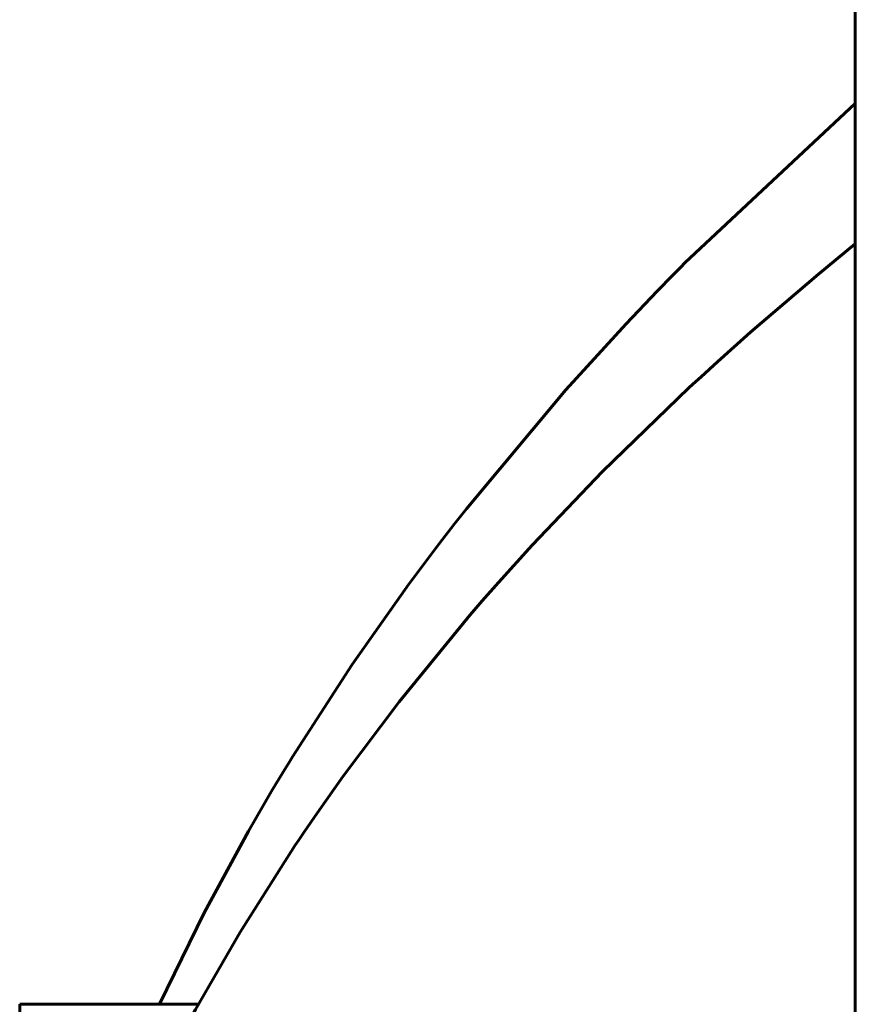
# Model space of a CAD drawing. Header units: millimetres. Extents: x 0 to 601, y 0 to 420.
# Tile 29 of 30: x 503 to 518, y 350 to 367. Entities that reach past the tile are written whole.
import ezdxf

# ---------------------------------------------------------------- set-up
doc = ezdxf.new("R2010")
doc.units = ezdxf.units.MM
doc.linetypes.add('K5LT_BASIC', pattern=[0])
doc.layers.add('Системный слой (1)', color=251, linetype='Continuous', true_color=0x6c6c6c)

# ---------------------------------------------------------------- blocks, each defined once
blk = doc.blocks.new('U19')
at = {"layer": 'Системный слой (1)', "color": 143, "linetype": 'K5LT_BASIC', "lineweight": 60, "true_color": 0x33acca}
for p, q in [((518.165, 365.871), (515.165, 363.065)), ((515.094, 362.994), (514.954, 362.852)), ((515.165, 363.065), (515.094, 362.994)), ((514.954, 362.852), (514.675, 362.567)), ((514.675, 362.567), (514.128, 361.993)), ((514.128, 361.993), (513.07, 360.833)), ((513.07, 360.833), (511.316, 358.738)), ((511.316, 358.738), (511.246, 358.649)), ((511.246, 358.649), (511.107, 358.472)), ((511.107, 358.472), (510.834, 358.118)), ((510.834, 358.118), (510.303, 357.41)), ((510.303, 357.41), (509.306, 355.998)), ((509.306, 355.998), (508.253, 354.37)), ((508.2, 354.285), (508.095, 354.113)), ((508.253, 354.37), (508.2, 354.285)), ((508.095, 354.113), (507.888, 353.767)), ((507.888, 353.767), (507.481, 353.066)), ((507.481, 353.066), (506.701, 351.626)), ((506.701, 351.626), (505.915, 350.017))]:
    blk.add_line(p, q, dxfattribs=at)
blk = doc.blocks.new('U45')
at = {"layer": 'Системный слой (1)', "color": 143, "linetype": 'K5LT_BASIC', "lineweight": 60, "true_color": 0x33acca}
for p, q in [((517.517, 362.871), (518.165, 363.401)), ((516.319, 361.847), (517.517, 362.871)), ((515.736, 361.326), (516.319, 361.847)), ((515.448, 361.063), (515.736, 361.326)), ((515.305, 360.932), (515.448, 361.063)), ((513.713, 359.393), (515.234, 360.866)), ((515.234, 360.866), (515.305, 360.932)), ((512.475, 358.096), (513.713, 359.393)), ((511.885, 357.443), (512.475, 358.096)), ((511.597, 357.116), (511.885, 357.443)), ((511.455, 356.952), (511.597, 357.116)), ((510.132, 355.341), (511.385, 356.87)), ((511.385, 356.87), (511.455, 356.952)), ((509.148, 354.033), (510.132, 355.341)), ((508.689, 353.383), (509.148, 354.033)), ((508.467, 353.06), (508.689, 353.383)), ((508.358, 352.899), (508.467, 353.06)), ((508.304, 352.819), (508.358, 352.899)), ((507.334, 351.289), (508.304, 352.819)), ((506.55, 349.924), (507.334, 351.289)), ((506.179, 349.226), (506.55, 349.924)), ((505.999, 348.874), (506.179, 349.226)), ((505.91, 348.697), (505.999, 348.874)), ((505.866, 348.608), (505.91, 348.697)), ((505.658, 348.178), (505.866, 348.608)), ((504.758, 346.116), (505.658, 348.178)), ((504.363, 345.068), (504.758, 346.116)), ((504.179, 344.541), (504.363, 345.068)), ((504.091, 344.277), (504.179, 344.541)), ((504.048, 344.145), (504.091, 344.277)), ((503.452, 342.062), (504.026, 344.079)), ((504.026, 344.079), (504.048, 344.145))]:
    blk.add_line(p, q, dxfattribs=at)

msp = doc.modelspace()

# ---------------------------------------------------------------- linework, layer by layer
at = {"layer": 'Системный слой (1)', "color": 143, "linetype": 'K5LT_BASIC', "lineweight": 60, "true_color": 0x33acca}
for p, q in [((518.165, 389.0974), (518.165, 269.0974)), ((503.4515, 350.0171), (506.6009, 350.0171)), ((503.4515, 350.0171), (503.4515, 342.0618))]:
    msp.add_line(p, q, dxfattribs=at)

# ---------------------------------------------------------------- block references
at = {"layer": 'Системный слой (1)'}
for name in ['U19', 'U45']:
    msp.add_blockref(name, (0, 0), dxfattribs=at)

doc.saveas('drawing.dxf')
